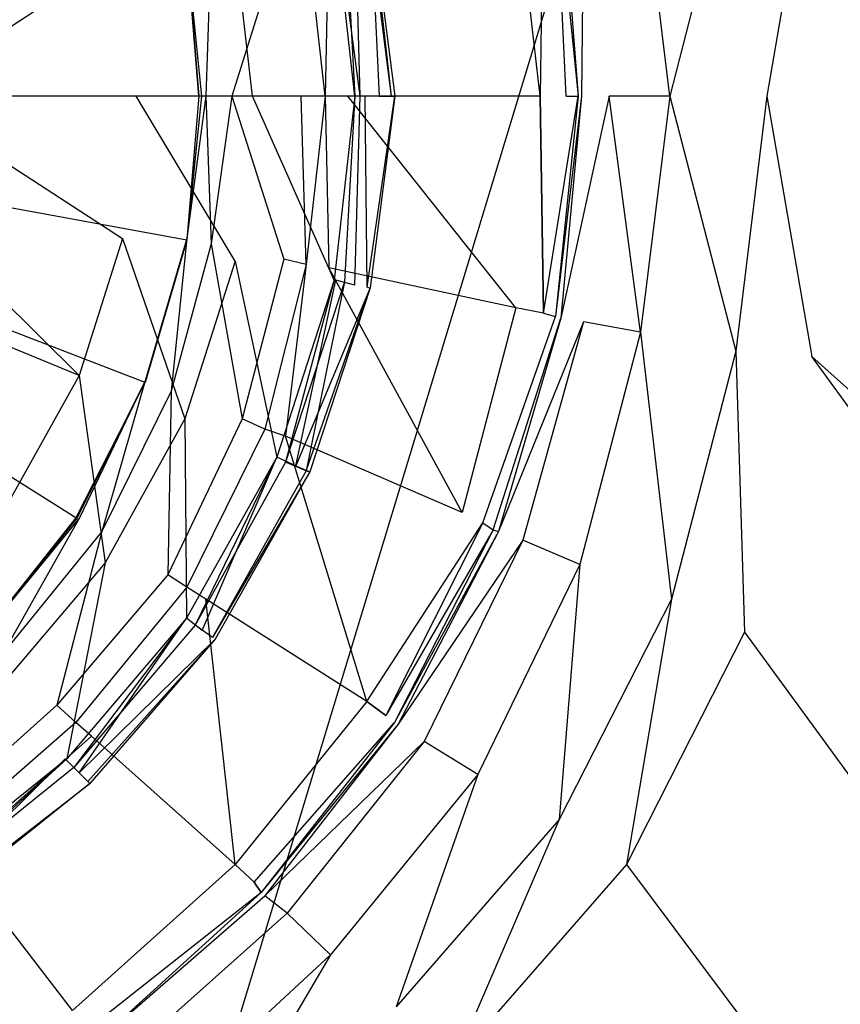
# Model space of a CAD drawing. Extents: x 0 to 1, y -1 to 0.
# Tile 11 of 16: x 0.5356 to 0.5829, y -0.5524 to -0.4956. Entities that reach past the tile are written whole.
import ezdxf

# ---------------------------------------------------------------- set-up
doc = ezdxf.new("R2010")
doc.units = 0
doc.layers.add('L0_ABLAUF_INF_0___REPLACEMTFORE', color=7, linetype='CONTINUOUS')
doc.layers.add('L1_WANNE_0_N_6228J5____REPLACEM', color=7, linetype='CONTINUOUS')

msp = doc.modelspace()

# ---------------------------------------------------------------- linework, layer by layer
at = {"layer": 'L0_ABLAUF_INF_0___REPLACEMTFORE', "color": 8}
for points, invisible_edges in [([(0.55489, -0.50005, 0.025146), (0.55429, -0.48925, 0.02504), (0.55369, -0.48935, 0.025146), (0.55489, -0.50005, 0.025146)], 13), ([(0.55489, -0.48915, 0.021751), (0.55519, -0.50005, 0.021963), (0.55379, -0.48935, 0.021963), (0.55489, -0.48915, 0.021751)], 13), ([(0.55559, -0.48895, 0.024297), (0.55429, -0.48925, 0.02504), (0.55549, -0.50005, 0.02504), (0.55559, -0.48895, 0.024297)], 14), ([(0.55429, -0.48925, 0.02504), (0.55489, -0.50005, 0.025146), (0.55549, -0.50005, 0.02504), (0.55429, -0.48925, 0.02504)], 14), ([(0.555775, -0.488944, 0.023024), (0.55629, -0.50005, 0.021751), (0.55489, -0.48915, 0.021751), (0.555775, -0.488944, 0.023024)], 14), ([(0.55519, -0.50005, 0.021963), (0.55489, -0.48915, 0.021751), (0.55629, -0.50005, 0.021751), (0.55519, -0.50005, 0.021963)], 14), ([(0.55699, -0.50005, 0.024403), (0.55559, -0.48895, 0.024297), (0.55549, -0.50005, 0.02504), (0.55699, -0.50005, 0.024403)], 14), ([(0.55699, -0.50005, 0.024403), (0.555775, -0.488944, 0.023024), (0.55559, -0.48895, 0.024297), (0.55699, -0.50005, 0.024403)], 14), ([(0.555775, -0.488944, 0.023024), (0.557188, -0.50005, 0.023078), (0.55629, -0.50005, 0.021751), (0.555775, -0.488944, 0.023024)], 14), ([(0.555775, -0.488944, 0.023024), (0.55699, -0.50005, 0.024403), (0.557188, -0.50005, 0.023078), (0.555775, -0.488944, 0.023024)], 13), ([(0.55369, -0.48935, 0.025146), (0.54789, -0.49055, 0.025676), (0.54899, -0.50005, 0.025782), (0.55369, -0.48935, 0.025146)], 14), ([(0.55489, -0.50005, 0.025146), (0.55369, -0.48935, 0.025146), (0.54899, -0.50005, 0.025782), (0.55489, -0.50005, 0.025146)], 14), ([(0.54789, -0.49055, 0.025676), (0.54149, -0.49185, 0.026313), (0.54229, -0.50005, 0.026313), (0.54789, -0.49055, 0.025676)], 14), ([(0.54899, -0.50005, 0.025782), (0.54789, -0.49055, 0.025676), (0.54229, -0.50005, 0.026313), (0.54899, -0.50005, 0.025782)], 14), ([(0.52889, -0.50005, 0.027268), (0.54149, -0.49185, 0.026313), (0.52829, -0.49445, 0.027268), (0.52889, -0.50005, 0.027268)], 13), ([(0.54149, -0.49185, 0.026313), (0.52889, -0.50005, 0.027268), (0.54229, -0.50005, 0.026313), (0.54149, -0.49185, 0.026313)], 14), ([(0.54149, -0.50825, 0.026313), (0.52889, -0.50005, 0.027268), (0.52829, -0.50555, 0.027268), (0.54149, -0.50825, 0.026313)], 13), ([(0.52889, -0.50005, 0.027268), (0.54149, -0.50825, 0.026313), (0.54229, -0.50005, 0.026313), (0.52889, -0.50005, 0.027268)], 14), ([(0.54799, -0.50955, 0.025676), (0.54229, -0.50005, 0.026313), (0.54149, -0.50825, 0.026313), (0.54799, -0.50955, 0.025676)], 14), ([(0.54899, -0.50005, 0.025782), (0.54229, -0.50005, 0.026313), (0.54799, -0.50955, 0.025676), (0.54899, -0.50005, 0.025782)], 14), ([(0.55369, -0.51065, 0.025146), (0.54899, -0.50005, 0.025782), (0.54799, -0.50955, 0.025676), (0.55369, -0.51065, 0.025146)], 14), ([(0.55489, -0.50005, 0.025146), (0.54899, -0.50005, 0.025782), (0.55369, -0.51065, 0.025146), (0.55489, -0.50005, 0.025146)], 14), ([(0.55429, -0.51075, 0.02504), (0.55489, -0.50005, 0.025146), (0.55369, -0.51065, 0.025146), (0.55429, -0.51075, 0.02504)], 13), ([(0.55519, -0.50005, 0.021963), (0.55489, -0.51095, 0.021751), (0.55379, -0.51065, 0.021963), (0.55519, -0.50005, 0.021963)], 13), ([(0.55559, -0.51105, 0.024297), (0.55549, -0.50005, 0.02504), (0.55429, -0.51075, 0.02504), (0.55559, -0.51105, 0.024297)], 14), ([(0.55489, -0.50005, 0.025146), (0.55429, -0.51075, 0.02504), (0.55549, -0.50005, 0.02504), (0.55489, -0.50005, 0.025146)], 14), ([(0.55489, -0.51095, 0.021751), (0.55519, -0.50005, 0.021963), (0.55629, -0.50005, 0.021751), (0.55489, -0.51095, 0.021751)], 14), ([(0.557188, -0.50005, 0.023078), (0.555775, -0.511106, 0.023024), (0.55489, -0.51095, 0.021751), (0.557188, -0.50005, 0.023078)], 14), ([(0.55629, -0.50005, 0.021751), (0.557188, -0.50005, 0.023078), (0.55489, -0.51095, 0.021751), (0.55629, -0.50005, 0.021751)], 14), ([(0.55699, -0.50005, 0.024403), (0.55549, -0.50005, 0.02504), (0.55559, -0.51105, 0.024297), (0.55699, -0.50005, 0.024403)], 14), ([(0.557188, -0.50005, 0.023078), (0.55559, -0.51105, 0.024297), (0.555775, -0.511106, 0.023024), (0.557188, -0.50005, 0.023078)], 13), ([(0.55559, -0.51105, 0.024297), (0.557188, -0.50005, 0.023078), (0.55699, -0.50005, 0.024403), (0.55559, -0.51105, 0.024297)], 14), ([(0.53899, -0.51615, 0.026313), (0.52829, -0.50555, 0.027268), (0.52659, -0.51105, 0.027268), (0.53899, -0.51615, 0.026313)], 13), ([(0.52829, -0.50555, 0.027268), (0.53899, -0.51615, 0.026313), (0.54149, -0.50825, 0.026313), (0.52829, -0.50555, 0.027268)], 14), ([(0.54509, -0.51865, 0.025676), (0.54149, -0.50825, 0.026313), (0.53899, -0.51615, 0.026313), (0.54509, -0.51865, 0.025676)], 13), ([(0.54149, -0.50825, 0.026313), (0.54509, -0.51865, 0.025676), (0.54799, -0.50955, 0.025676), (0.54149, -0.50825, 0.026313)], 14), ([(0.55039, -0.52085, 0.025146), (0.54799, -0.50955, 0.025676), (0.54509, -0.51865, 0.025676), (0.55039, -0.52085, 0.025146)], 13), ([(0.54799, -0.50955, 0.025676), (0.55039, -0.52085, 0.025146), (0.55369, -0.51065, 0.025146), (0.54799, -0.50955, 0.025676)], 14), ([(0.55379, -0.51065, 0.021963), (0.55149, -0.52135, 0.021751), (0.55039, -0.52085, 0.021963), (0.55379, -0.51065, 0.021963)], 13), ([(0.55089, -0.52115, 0.02504), (0.55369, -0.51065, 0.025146), (0.55039, -0.52085, 0.025146), (0.55089, -0.52115, 0.02504)], 13), ([(0.55369, -0.51065, 0.025146), (0.55089, -0.52115, 0.02504), (0.55429, -0.51075, 0.02504), (0.55369, -0.51065, 0.025146)], 14), ([(0.55209, -0.52165, 0.024297), (0.55429, -0.51075, 0.02504), (0.55089, -0.52115, 0.02504), (0.55209, -0.52165, 0.024297)], 13), ([(0.55149, -0.52135, 0.021751), (0.55379, -0.51065, 0.021963), (0.55489, -0.51095, 0.021751), (0.55149, -0.52135, 0.021751)], 14), ([(0.55429, -0.51075, 0.02504), (0.55209, -0.52165, 0.024297), (0.55559, -0.51105, 0.024297), (0.55429, -0.51075, 0.02504)], 14), ([(0.53899, -0.51615, 0.026313), (0.52659, -0.51105, 0.027268), (0.53499, -0.52335, 0.026313), (0.53899, -0.51615, 0.026313)], 14), ([(0.555775, -0.511106, 0.023024), (0.55149, -0.52135, 0.021751), (0.55489, -0.51095, 0.021751), (0.555775, -0.511106, 0.023024)], 14), ([(0.55149, -0.52135, 0.021751), (0.555775, -0.511106, 0.023024), (0.552291, -0.521708, 0.023024), (0.55149, -0.52135, 0.021751)], 13), ([(0.55209, -0.52165, 0.024297), (0.555775, -0.511106, 0.023024), (0.55559, -0.51105, 0.024297), (0.55209, -0.52165, 0.024297)], 14), ([(0.555775, -0.511106, 0.023024), (0.55209, -0.52165, 0.024297), (0.552291, -0.521708, 0.023024), (0.555775, -0.511106, 0.023024)], 13), ([(0.54049, -0.52695, 0.025676), (0.53899, -0.51615, 0.026313), (0.53499, -0.52335, 0.026313), (0.54049, -0.52695, 0.025676)], 13), ([(0.53899, -0.51615, 0.026313), (0.54049, -0.52695, 0.025676), (0.54509, -0.51865, 0.025676), (0.53899, -0.51615, 0.026313)], 14), ([(0.54519, -0.53015, 0.025146), (0.54509, -0.51865, 0.025676), (0.54049, -0.52695, 0.025676), (0.54519, -0.53015, 0.025146)], 13), ([(0.54509, -0.51865, 0.025676), (0.54519, -0.53015, 0.025146), (0.55039, -0.52085, 0.025146), (0.54509, -0.51865, 0.025676)], 14), ([(0.55039, -0.52085, 0.021963), (0.54609, -0.53085, 0.021751), (0.54519, -0.53015, 0.021963), (0.55039, -0.52085, 0.021963)], 13), ([(0.54569, -0.53055, 0.02504), (0.55039, -0.52085, 0.025146), (0.54519, -0.53015, 0.025146), (0.54569, -0.53055, 0.02504)], 13), ([(0.55039, -0.52085, 0.025146), (0.54569, -0.53055, 0.02504), (0.55089, -0.52115, 0.02504), (0.55039, -0.52085, 0.025146)], 14), ([(0.54609, -0.53085, 0.021751), (0.55039, -0.52085, 0.021963), (0.55149, -0.52135, 0.021751), (0.54609, -0.53085, 0.021751)], 14), ([(0.55089, -0.52115, 0.02504), (0.54569, -0.53055, 0.02504), (0.54669, -0.53125, 0.024297), (0.55089, -0.52115, 0.02504)], 14), ([(0.55149, -0.52135, 0.021751), (0.552291, -0.521708, 0.023024), (0.54609, -0.53085, 0.021751), (0.55149, -0.52135, 0.021751)], 14), ([(0.55209, -0.52165, 0.024297), (0.55089, -0.52115, 0.02504), (0.54669, -0.53125, 0.024297), (0.55209, -0.52165, 0.024297)], 14), ([(0.55209, -0.52165, 0.024297), (0.54669, -0.53125, 0.024297), (0.552291, -0.521708, 0.023024), (0.55209, -0.52165, 0.024297)], 14), ([(0.552291, -0.521708, 0.023024), (0.546839, -0.53135, 0.023024), (0.54609, -0.53085, 0.021751), (0.552291, -0.521708, 0.023024)], 14), ([(0.552291, -0.521708, 0.023024), (0.54669, -0.53125, 0.024297), (0.546839, -0.53135, 0.023024), (0.552291, -0.521708, 0.023024)], 14), ([(0.53499, -0.52335, 0.026313), (0.53429, -0.53425, 0.025676), (0.54049, -0.52695, 0.025676), (0.53499, -0.52335, 0.026313)], 14), ([(0.53829, -0.53825, 0.025146), (0.54049, -0.52695, 0.025676), (0.53429, -0.53425, 0.025676), (0.53829, -0.53825, 0.025146)], 13), ([(0.54049, -0.52695, 0.025676), (0.53829, -0.53825, 0.025146), (0.54519, -0.53015, 0.025146), (0.54049, -0.52695, 0.025676)], 14), ([(0.54519, -0.53015, 0.021963), (0.53899, -0.53905, 0.021751), (0.53819, -0.53825, 0.021963), (0.54519, -0.53015, 0.021963)], 13), ([(0.53869, -0.53875, 0.02504), (0.54519, -0.53015, 0.025146), (0.53829, -0.53825, 0.025146), (0.53869, -0.53875, 0.02504)], 13), ([(0.54519, -0.53015, 0.025146), (0.53869, -0.53875, 0.02504), (0.54569, -0.53055, 0.02504), (0.54519, -0.53015, 0.025146)], 14), ([(0.53899, -0.53905, 0.021751), (0.54519, -0.53015, 0.021963), (0.54609, -0.53085, 0.021751), (0.53899, -0.53905, 0.021751)], 14), ([(0.54569, -0.53055, 0.02504), (0.53869, -0.53875, 0.02504), (0.53949, -0.53955, 0.024297), (0.54569, -0.53055, 0.02504)], 14), ([(0.54669, -0.53125, 0.024297), (0.54569, -0.53055, 0.02504), (0.53949, -0.53955, 0.024297), (0.54669, -0.53125, 0.024297)], 14), ([(0.546839, -0.53135, 0.023024), (0.53899, -0.53905, 0.021751), (0.54609, -0.53085, 0.021751), (0.546839, -0.53135, 0.023024)], 14), ([(0.53949, -0.53955, 0.024297), (0.546839, -0.53135, 0.023024), (0.54669, -0.53125, 0.024297), (0.53949, -0.53955, 0.024297)], 14), ([(0.53899, -0.53905, 0.021751), (0.546839, -0.53135, 0.023024), (0.53962, -0.53968, 0.023024), (0.53899, -0.53905, 0.021751)], 13), ([(0.546839, -0.53135, 0.023024), (0.53949, -0.53955, 0.024297), (0.53962, -0.53968, 0.023024), (0.546839, -0.53135, 0.023024)], 13), ([(0.53429, -0.53425, 0.025676), (0.52999, -0.54495, 0.025146), (0.53829, -0.53825, 0.025146), (0.53429, -0.53425, 0.025676)], 14), ([(0.53819, -0.53825, 0.021963), (0.53059, -0.54575, 0.021751), (0.52989, -0.54475, 0.021963), (0.53819, -0.53825, 0.021963)], 13), ([(0.53039, -0.54545, 0.02504), (0.53829, -0.53825, 0.025146), (0.52999, -0.54495, 0.025146), (0.53039, -0.54545, 0.02504)], 13), ([(0.53829, -0.53825, 0.025146), (0.53039, -0.54545, 0.02504), (0.53869, -0.53875, 0.02504), (0.53829, -0.53825, 0.025146)], 14), ([(0.53059, -0.54575, 0.021751), (0.53819, -0.53825, 0.021963), (0.53899, -0.53905, 0.021751), (0.53059, -0.54575, 0.021751)], 14), ([(0.53869, -0.53875, 0.02504), (0.53039, -0.54545, 0.02504), (0.53099, -0.54635, 0.024191), (0.53869, -0.53875, 0.02504)], 14), ([(0.531088, -0.546495, 0.02297), (0.53059, -0.54575, 0.021751), (0.53899, -0.53905, 0.021751), (0.531088, -0.546495, 0.02297)], 14), ([(0.53949, -0.53955, 0.024297), (0.53869, -0.53875, 0.02504), (0.53099, -0.54635, 0.024191), (0.53949, -0.53955, 0.024297)], 14), ([(0.53962, -0.53968, 0.023024), (0.531088, -0.546495, 0.02297), (0.53899, -0.53905, 0.021751), (0.53962, -0.53968, 0.023024)], 14), ([(0.53099, -0.54635, 0.024191), (0.53962, -0.53968, 0.023024), (0.53949, -0.53955, 0.024297), (0.53099, -0.54635, 0.024191)], 14), ([(0.53962, -0.53968, 0.023024), (0.53099, -0.54635, 0.024191), (0.531088, -0.546495, 0.02297), (0.53962, -0.53968, 0.023024)], 13)]:
    msp.add_3dface(points, dxfattribs=dict(at, invisible_edges=invisible_edges))
at = {"layer": 'L1_WANNE_0_N_6228J5____REPLACEM', "color": 8}
for points, invisible_edges in [([(0.617841, -0.323679), (0.5, -0.712109), (0.5, -0.287934), (0.617841, -0.323679)], 13), ([(0.5, -0.712109), (0.617841, -0.323679), (0.617833, -0.676368), (0.5, -0.712109)], 10), ([(0.653757, -0.419437, 0.030511), (0.581228, -0.484948, 0.028541), (0.583923, -0.50005, 0.028541), (0.653757, -0.419437, 0.030511)], 14), ([(0.538812, -0.475748, 0.005836), (0.533423, -0.468947, 0.005836), (0.5, -0.500031, 0.005836), (0.538812, -0.475748, 0.005836)], 14), ([(0.542804, -0.483548, 0.005836), (0.538812, -0.475748, 0.005836), (0.5, -0.500031, 0.005836), (0.542804, -0.483548, 0.005836)], 14), ([(0.5452, -0.491649, 0.005836), (0.542804, -0.483548, 0.005836), (0.5, -0.500031, 0.005836), (0.5452, -0.491649, 0.005836)], 14), ([(0.573044, -0.50005, 0.028329), (0.576837, -0.485249, 0.028435), (0.571348, -0.486349, 0.028329), (0.573044, -0.50005, 0.028329)], 13), ([(0.576837, -0.485249, 0.028435), (0.573044, -0.50005, 0.028329), (0.578633, -0.50005, 0.028435), (0.576837, -0.485249, 0.028435)], 14), ([(0.578633, -0.50005, 0.028435), (0.581228, -0.484948, 0.028541), (0.576837, -0.485249, 0.028435), (0.578633, -0.50005, 0.028435)], 13), ([(0.581228, -0.484948, 0.028541), (0.578633, -0.50005, 0.028435), (0.583923, -0.50005, 0.028541), (0.581228, -0.484948, 0.028541)], 14), ([(0.571348, -0.486349, 0.028329), (0.568054, -0.486949, 0.026631), (0.569551, -0.50005, 0.026843), (0.571348, -0.486349, 0.028329)], 14), ([(0.573044, -0.50005, 0.028329), (0.571348, -0.486349, 0.028329), (0.569551, -0.50005, 0.026843), (0.573044, -0.50005, 0.028329)], 14), ([(0.568054, -0.486949, 0.026631), (0.566757, -0.487249, 0.023448), (0.567954, -0.50005, 0.023448), (0.568054, -0.486949, 0.026631)], 14), ([(0.568054, -0.486949, 0.026631), (0.567954, -0.50005, 0.023448), (0.569551, -0.50005, 0.026843), (0.568054, -0.486949, 0.026631)], 14), ([(0.565759, -0.487449, 0.018037), (0.564162, -0.487849, 0.016446), (0.565559, -0.50005, 0.016552), (0.565759, -0.487449, 0.018037)], 14), ([(0.565759, -0.487449, 0.018037), (0.565559, -0.50005, 0.016552), (0.567056, -0.50005, 0.018249), (0.565759, -0.487449, 0.018037)], 14), ([(0.567056, -0.50005, 0.018249), (0.566457, -0.487249, 0.020159), (0.565759, -0.487449, 0.018037), (0.567056, -0.50005, 0.018249)], 14), ([(0.566457, -0.487249, 0.020159), (0.567755, -0.50005, 0.020265), (0.566757, -0.487249, 0.023448), (0.566457, -0.487249, 0.020159)], 14), ([(0.566457, -0.487249, 0.020159), (0.567056, -0.50005, 0.018249), (0.567755, -0.50005, 0.020265), (0.566457, -0.487249, 0.020159)], 13), ([(0.566757, -0.487249, 0.023448), (0.567755, -0.50005, 0.020265), (0.567954, -0.50005, 0.023448), (0.566757, -0.487249, 0.023448)], 14), ([(0.564162, -0.487849, 0.016446), (0.553383, -0.490049, 0.008276), (0.554481, -0.50005, 0.008382), (0.564162, -0.487849, 0.016446)], 14), ([(0.565559, -0.50005, 0.016552), (0.564162, -0.487849, 0.016446), (0.554481, -0.50005, 0.008382), (0.565559, -0.50005, 0.016552)], 14), ([(0.552086, -0.490349, 0.007639), (0.550788, -0.490549, 0.007427), (0.551786, -0.50005, 0.007427), (0.552086, -0.490349, 0.007639)], 14), ([(0.553184, -0.50005, 0.007745), (0.552086, -0.490349, 0.007639), (0.551786, -0.50005, 0.007427), (0.553184, -0.50005, 0.007745)], 14), ([(0.553184, -0.50005, 0.007745), (0.553383, -0.490049, 0.008276), (0.552086, -0.490349, 0.007639), (0.553184, -0.50005, 0.007745)], 13), ([(0.553383, -0.490049, 0.008276), (0.553184, -0.50005, 0.007745), (0.554481, -0.50005, 0.008382), (0.553383, -0.490049, 0.008276)], 14), ([(0.547794, -0.50005, 0.007427), (0.550788, -0.490549, 0.007427), (0.546597, -0.491449, 0.007427), (0.547794, -0.50005, 0.007427)], 13), ([(0.550788, -0.490549, 0.007427), (0.547794, -0.50005, 0.007427), (0.551786, -0.50005, 0.007427), (0.550788, -0.490549, 0.007427)], 14), ([(0.546297, -0.50005, 0.007427), (0.546597, -0.491449, 0.007427), (0.5452, -0.491749, 0.007427), (0.546297, -0.50005, 0.007427)], 13), ([(0.546597, -0.491449, 0.007427), (0.546297, -0.50005, 0.007427), (0.547794, -0.50005, 0.007427), (0.546597, -0.491449, 0.007427)], 14), ([(0.545898, -0.50005, 0.005836), (0.5452, -0.491649, 0.005836), (0.5, -0.500031, 0.005836), (0.545898, -0.50005, 0.005836)], 14), ([(0.5452, -0.491649, 0.005836), (0.545898, -0.50005, 0.005836), (0.5452, -0.491687, 0.006434), (0.5452, -0.491649, 0.005836)], 14), ([(0.5452, -0.491687, 0.006434), (0.546048, -0.50005, 0.006434), (0.5452, -0.491749, 0.007427), (0.5452, -0.491687, 0.006434)], 14), ([(0.5452, -0.491687, 0.006434), (0.545898, -0.50005, 0.005836), (0.546048, -0.50005, 0.006434), (0.5452, -0.491687, 0.006434)], 14), ([(0.5452, -0.491749, 0.007427), (0.546048, -0.50005, 0.006434), (0.546297, -0.50005, 0.007427), (0.5452, -0.491749, 0.007427)], 14), ([(0.538812, -0.524352, 0.005836), (0.5, -0.500031, 0.005836), (0.533423, -0.531153, 0.005836), (0.538812, -0.524352, 0.005836)], 14), ([(0.5452, -0.508351, 0.005836), (0.5, -0.500031, 0.005836), (0.542804, -0.516552, 0.005836), (0.5452, -0.508351, 0.005836)], 14), ([(0.542804, -0.516552, 0.005836), (0.5, -0.500031, 0.005836), (0.538812, -0.524352, 0.005836), (0.542804, -0.516552, 0.005836)], 14), ([(0.545898, -0.50005, 0.005836), (0.5, -0.500031, 0.005836), (0.5452, -0.508351, 0.005836), (0.545898, -0.50005, 0.005836)], 14), ([(0.546597, -0.508551, 0.007427), (0.546297, -0.50005, 0.007427), (0.5452, -0.508251, 0.007427), (0.546597, -0.508551, 0.007427)], 13), ([(0.546048, -0.50005, 0.006434), (0.5452, -0.508313, 0.006434), (0.5452, -0.508251, 0.007427), (0.546048, -0.50005, 0.006434)], 14), ([(0.546048, -0.50005, 0.006434), (0.5452, -0.508251, 0.007427), (0.546297, -0.50005, 0.007427), (0.546048, -0.50005, 0.006434)], 14), ([(0.545898, -0.50005, 0.005836), (0.5452, -0.508351, 0.005836), (0.5452, -0.508313, 0.006434), (0.545898, -0.50005, 0.005836)], 14), ([(0.545898, -0.50005, 0.005836), (0.5452, -0.508313, 0.006434), (0.546048, -0.50005, 0.006434), (0.545898, -0.50005, 0.005836)], 14), ([(0.546297, -0.50005, 0.007427), (0.546597, -0.508551, 0.007427), (0.547794, -0.50005, 0.007427), (0.546297, -0.50005, 0.007427)], 14), ([(0.550788, -0.509451, 0.007427), (0.547794, -0.50005, 0.007427), (0.546597, -0.508551, 0.007427), (0.550788, -0.509451, 0.007427)], 13), ([(0.547794, -0.50005, 0.007427), (0.550788, -0.509451, 0.007427), (0.551786, -0.50005, 0.007427), (0.547794, -0.50005, 0.007427)], 14), ([(0.552086, -0.509751, 0.007639), (0.551786, -0.50005, 0.007427), (0.550788, -0.509451, 0.007427), (0.552086, -0.509751, 0.007639)], 14), ([(0.553184, -0.50005, 0.007745), (0.551786, -0.50005, 0.007427), (0.552086, -0.509751, 0.007639), (0.553184, -0.50005, 0.007745)], 14), ([(0.553383, -0.509951, 0.008276), (0.553184, -0.50005, 0.007745), (0.552086, -0.509751, 0.007639), (0.553383, -0.509951, 0.008276)], 13), ([(0.553184, -0.50005, 0.007745), (0.553383, -0.509951, 0.008276), (0.554481, -0.50005, 0.008382), (0.553184, -0.50005, 0.007745)], 14), ([(0.564162, -0.512251, 0.016446), (0.554481, -0.50005, 0.008382), (0.553383, -0.509951, 0.008276), (0.564162, -0.512251, 0.016446)], 14), ([(0.565559, -0.50005, 0.016552), (0.554481, -0.50005, 0.008382), (0.564162, -0.512251, 0.016446), (0.565559, -0.50005, 0.016552)], 14), ([(0.565759, -0.512551, 0.018037), (0.565559, -0.50005, 0.016552), (0.564162, -0.512251, 0.016446), (0.565759, -0.512551, 0.018037)], 14), ([(0.565559, -0.50005, 0.016552), (0.565759, -0.512551, 0.018037), (0.567056, -0.50005, 0.018249), (0.565559, -0.50005, 0.016552)], 14), ([(0.567755, -0.50005, 0.020265), (0.565759, -0.512551, 0.018037), (0.566457, -0.512751, 0.020159), (0.567755, -0.50005, 0.020265)], 13), ([(0.565759, -0.512551, 0.018037), (0.567755, -0.50005, 0.020265), (0.567056, -0.50005, 0.018249), (0.565759, -0.512551, 0.018037)], 14), ([(0.567954, -0.50005, 0.023448), (0.566457, -0.512751, 0.020159), (0.566757, -0.512851, 0.023448), (0.567954, -0.50005, 0.023448)], 14), ([(0.567755, -0.50005, 0.020265), (0.566457, -0.512751, 0.020159), (0.567954, -0.50005, 0.023448), (0.567755, -0.50005, 0.020265)], 14), ([(0.569551, -0.50005, 0.026843), (0.566757, -0.512851, 0.023448), (0.568054, -0.513051, 0.026631), (0.569551, -0.50005, 0.026843)], 14), ([(0.567954, -0.50005, 0.023448), (0.566757, -0.512851, 0.023448), (0.569551, -0.50005, 0.026843), (0.567954, -0.50005, 0.023448)], 14), ([(0.571348, -0.513651, 0.028329), (0.569551, -0.50005, 0.026843), (0.568054, -0.513051, 0.026631), (0.571348, -0.513651, 0.028329)], 14), ([(0.573044, -0.50005, 0.028329), (0.569551, -0.50005, 0.026843), (0.571348, -0.513651, 0.028329), (0.573044, -0.50005, 0.028329)], 14), ([(0.576837, -0.514751, 0.028435), (0.573044, -0.50005, 0.028329), (0.571348, -0.513651, 0.028329), (0.576837, -0.514751, 0.028435)], 13), ([(0.573044, -0.50005, 0.028329), (0.576837, -0.514751, 0.028435), (0.578633, -0.50005, 0.028435), (0.573044, -0.50005, 0.028329)], 14), ([(0.581228, -0.515052, 0.028541), (0.578633, -0.50005, 0.028435), (0.576837, -0.514751, 0.028435), (0.581228, -0.515052, 0.028541)], 13), ([(0.578633, -0.50005, 0.028435), (0.581228, -0.515052, 0.028541), (0.583923, -0.50005, 0.028541), (0.578633, -0.50005, 0.028435)], 14), ([(0.653757, -0.580581, 0.030511), (0.583923, -0.50005, 0.028541), (0.581228, -0.515052, 0.028541), (0.653757, -0.580581, 0.030511)], 14), ([(0.544301, -0.517052, 0.007427), (0.5452, -0.508251, 0.007427), (0.542804, -0.516452, 0.007427), (0.544301, -0.517052, 0.007427)], 13), ([(0.5452, -0.508313, 0.006434), (0.542804, -0.516452, 0.007427), (0.5452, -0.508251, 0.007427), (0.5452, -0.508313, 0.006434)], 14), ([(0.5452, -0.508351, 0.005836), (0.542804, -0.516514, 0.006434), (0.5452, -0.508313, 0.006434), (0.5452, -0.508351, 0.005836)], 14), ([(0.542804, -0.516452, 0.007427), (0.5452, -0.508313, 0.006434), (0.542804, -0.516514, 0.006434), (0.542804, -0.516452, 0.007427)], 13), ([(0.542804, -0.516514, 0.006434), (0.5452, -0.508351, 0.005836), (0.542804, -0.516552, 0.005836), (0.542804, -0.516514, 0.006434)], 13), ([(0.5452, -0.508251, 0.007427), (0.544301, -0.517052, 0.007427), (0.546597, -0.508551, 0.007427), (0.5452, -0.508251, 0.007427)], 14), ([(0.548393, -0.518652, 0.007427), (0.546597, -0.508551, 0.007427), (0.544301, -0.517052, 0.007427), (0.548393, -0.518652, 0.007427)], 13), ([(0.546597, -0.508551, 0.007427), (0.548393, -0.518652, 0.007427), (0.550788, -0.509451, 0.007427), (0.546597, -0.508551, 0.007427)], 14), ([(0.550788, -0.509451, 0.007427), (0.548393, -0.518652, 0.007427), (0.549691, -0.519252, 0.007745), (0.550788, -0.509451, 0.007427)], 14), ([(0.552086, -0.509751, 0.007639), (0.550788, -0.509451, 0.007427), (0.549691, -0.519252, 0.007745), (0.552086, -0.509751, 0.007639)], 14), ([(0.550888, -0.519652, 0.008382), (0.552086, -0.509751, 0.007639), (0.549691, -0.519252, 0.007745), (0.550888, -0.519652, 0.008382)], 13), ([(0.552086, -0.509751, 0.007639), (0.550888, -0.519652, 0.008382), (0.553383, -0.509951, 0.008276), (0.552086, -0.509751, 0.007639)], 14), ([(0.561068, -0.524052, 0.016658), (0.553383, -0.509951, 0.008276), (0.550888, -0.519652, 0.008382), (0.561068, -0.524052, 0.016658)], 14), ([(0.564162, -0.512251, 0.016446), (0.553383, -0.509951, 0.008276), (0.561068, -0.524052, 0.016658), (0.564162, -0.512251, 0.016446)], 14), ([(0.564162, -0.512251, 0.016446), (0.561068, -0.524052, 0.016658), (0.562266, -0.524652, 0.018249), (0.564162, -0.512251, 0.016446)], 14), ([(0.565759, -0.512551, 0.018037), (0.564162, -0.512251, 0.016446), (0.562266, -0.524652, 0.018249), (0.565759, -0.512551, 0.018037)], 14), ([(0.562266, -0.524652, 0.018249), (0.566457, -0.512751, 0.020159), (0.565759, -0.512551, 0.018037), (0.562266, -0.524652, 0.018249)], 14), ([(0.566457, -0.512751, 0.020159), (0.562266, -0.524652, 0.018249), (0.562865, -0.525053, 0.020265), (0.566457, -0.512751, 0.020159)], 13), ([(0.562865, -0.525053, 0.020265), (0.566757, -0.512851, 0.023448), (0.566457, -0.512751, 0.020159), (0.562865, -0.525053, 0.020265)], 14), ([(0.566757, -0.512851, 0.023448), (0.562865, -0.525053, 0.020265), (0.563164, -0.525153, 0.023448), (0.566757, -0.512851, 0.023448)], 13), ([(0.566757, -0.512851, 0.023448), (0.563164, -0.525153, 0.023448), (0.568054, -0.513051, 0.026631), (0.566757, -0.512851, 0.023448)], 14), ([(0.568054, -0.513051, 0.026631), (0.563164, -0.525153, 0.023448), (0.564561, -0.525653, 0.026843), (0.568054, -0.513051, 0.026631)], 14), ([(0.568054, -0.513051, 0.026631), (0.564561, -0.525653, 0.026843), (0.567855, -0.527053, 0.028329), (0.568054, -0.513051, 0.026631)], 14), ([(0.571348, -0.513651, 0.028329), (0.568054, -0.513051, 0.026631), (0.567855, -0.527053, 0.028329), (0.571348, -0.513651, 0.028329)], 14), ([(0.573144, -0.529053, 0.028435), (0.571348, -0.513651, 0.028329), (0.567855, -0.527053, 0.028329), (0.573144, -0.529053, 0.028435)], 13), ([(0.571348, -0.513651, 0.028329), (0.573144, -0.529053, 0.028435), (0.576837, -0.514751, 0.028435), (0.571348, -0.513651, 0.028329)], 14), ([(0.577336, -0.530953, 0.028541), (0.576837, -0.514751, 0.028435), (0.573144, -0.529053, 0.028435), (0.577336, -0.530953, 0.028541)], 13), ([(0.576837, -0.514751, 0.028435), (0.577336, -0.530953, 0.028541), (0.581228, -0.515052, 0.028541), (0.576837, -0.514751, 0.028435)], 14), ([(0.65024, -0.610402, 0.030531), (0.581228, -0.515052, 0.028541), (0.577336, -0.530953, 0.028541), (0.65024, -0.610402, 0.030531)], 14), ([(0.653757, -0.580581, 0.030511), (0.581228, -0.515052, 0.028541), (0.65024, -0.610402, 0.030531), (0.653757, -0.580581, 0.030511)], 14), ([(0.542804, -0.516514, 0.006434), (0.538812, -0.524352, 0.005836), (0.538887, -0.524352, 0.006434), (0.542804, -0.516514, 0.006434)], 14), ([(0.542804, -0.516514, 0.006434), (0.542804, -0.516552, 0.005836), (0.538812, -0.524352, 0.005836), (0.542804, -0.516514, 0.006434)], 14), ([(0.542804, -0.516452, 0.007427), (0.538887, -0.524352, 0.006434), (0.539012, -0.524352, 0.007427), (0.542804, -0.516452, 0.007427)], 14), ([(0.542804, -0.516452, 0.007427), (0.542804, -0.516514, 0.006434), (0.538887, -0.524352, 0.006434), (0.542804, -0.516452, 0.007427)], 14), ([(0.540309, -0.525153, 0.007427), (0.542804, -0.516452, 0.007427), (0.539012, -0.524352, 0.007427), (0.540309, -0.525153, 0.007427)], 13), ([(0.542804, -0.516452, 0.007427), (0.540309, -0.525153, 0.007427), (0.544301, -0.517052, 0.007427), (0.542804, -0.516452, 0.007427)], 14), ([(0.544102, -0.527653, 0.007427), (0.544301, -0.517052, 0.007427), (0.540309, -0.525153, 0.007427), (0.544102, -0.527653, 0.007427)], 13), ([(0.544301, -0.517052, 0.007427), (0.544102, -0.527653, 0.007427), (0.548393, -0.518652, 0.007427), (0.544301, -0.517052, 0.007427)], 14), ([(0.548393, -0.518652, 0.007427), (0.544102, -0.527653, 0.007427), (0.5452, -0.528353, 0.007851), (0.548393, -0.518652, 0.007427)], 14), ([(0.549691, -0.519252, 0.007745), (0.548393, -0.518652, 0.007427), (0.5452, -0.528353, 0.007851), (0.549691, -0.519252, 0.007745)], 14), ([(0.549691, -0.519252, 0.007745), (0.5452, -0.528353, 0.007851), (0.546297, -0.529053, 0.008488), (0.549691, -0.519252, 0.007745)], 14), ([(0.550888, -0.519652, 0.008382), (0.549691, -0.519252, 0.007745), (0.546297, -0.529053, 0.008488), (0.550888, -0.519652, 0.008382)], 14), ([(0.555579, -0.534953, 0.016764), (0.550888, -0.519652, 0.008382), (0.546297, -0.529053, 0.008488), (0.555579, -0.534953, 0.016764)], 14), ([(0.561068, -0.524052, 0.016658), (0.550888, -0.519652, 0.008382), (0.555579, -0.534953, 0.016764), (0.561068, -0.524052, 0.016658)], 14), ([(0.538812, -0.524352, 0.005836), (0.533423, -0.531153, 0.005836), (0.53346, -0.531116, 0.006434), (0.538812, -0.524352, 0.005836)], 14), ([(0.538812, -0.524352, 0.005836), (0.53346, -0.531116, 0.006434), (0.538887, -0.524352, 0.006434), (0.538812, -0.524352, 0.005836)], 14), ([(0.538887, -0.524352, 0.006434), (0.53346, -0.531116, 0.006434), (0.533523, -0.531053, 0.007427), (0.538887, -0.524352, 0.006434)], 14), ([(0.53462, -0.532153, 0.007427), (0.539012, -0.524352, 0.007427), (0.533523, -0.531053, 0.007427), (0.53462, -0.532153, 0.007427)], 13), ([(0.538887, -0.524352, 0.006434), (0.533523, -0.531053, 0.007427), (0.539012, -0.524352, 0.007427), (0.538887, -0.524352, 0.006434)], 14), ([(0.539012, -0.524352, 0.007427), (0.53462, -0.532153, 0.007427), (0.540309, -0.525153, 0.007427), (0.539012, -0.524352, 0.007427)], 14), ([(0.555579, -0.534953, 0.016764), (0.562266, -0.524652, 0.018249), (0.561068, -0.524052, 0.016658), (0.555579, -0.534953, 0.016764)], 14), ([(0.562266, -0.524652, 0.018249), (0.555579, -0.534953, 0.016764), (0.556677, -0.535754, 0.018355), (0.562266, -0.524652, 0.018249)], 13), ([(0.562266, -0.524652, 0.018249), (0.556677, -0.535754, 0.018355), (0.562865, -0.525053, 0.020265), (0.562266, -0.524652, 0.018249)], 14), ([(0.562865, -0.525053, 0.020265), (0.556677, -0.535754, 0.018355), (0.557176, -0.536154, 0.020371), (0.562865, -0.525053, 0.020265)], 14), ([(0.562865, -0.525053, 0.020265), (0.557176, -0.536154, 0.020371), (0.563164, -0.525153, 0.023448), (0.562865, -0.525053, 0.020265)], 14), ([(0.537714, -0.535154, 0.007427), (0.540309, -0.525153, 0.007427), (0.53462, -0.532153, 0.007427), (0.537714, -0.535154, 0.007427)], 13), ([(0.540309, -0.525153, 0.007427), (0.537714, -0.535154, 0.007427), (0.544102, -0.527653, 0.007427), (0.540309, -0.525153, 0.007427)], 14), ([(0.563164, -0.525153, 0.023448), (0.557176, -0.536154, 0.020371), (0.557375, -0.536254, 0.023554), (0.563164, -0.525153, 0.023448)], 14), ([(0.563164, -0.525153, 0.023448), (0.557375, -0.536254, 0.023554), (0.564561, -0.525653, 0.026843), (0.563164, -0.525153, 0.023448)], 14), ([(0.564561, -0.525653, 0.026843), (0.557375, -0.536254, 0.023554), (0.558872, -0.537254, 0.027162), (0.564561, -0.525653, 0.026843)], 14), ([(0.564561, -0.525653, 0.026843), (0.558872, -0.537254, 0.027162), (0.561966, -0.539154, 0.028329), (0.564561, -0.525653, 0.026843)], 14), ([(0.567855, -0.527053, 0.028329), (0.564561, -0.525653, 0.026843), (0.561966, -0.539154, 0.028329), (0.567855, -0.527053, 0.028329)], 14), ([(0.566657, -0.541754, 0.028435), (0.567855, -0.527053, 0.028329), (0.561966, -0.539154, 0.028329), (0.566657, -0.541754, 0.028435)], 13), ([(0.567855, -0.527053, 0.028329), (0.566657, -0.541754, 0.028435), (0.573144, -0.529053, 0.028435), (0.567855, -0.527053, 0.028329)], 14), ([(0.544102, -0.527653, 0.007427), (0.537714, -0.535154, 0.007427), (0.538812, -0.536154, 0.007745), (0.544102, -0.527653, 0.007427)], 14), ([(0.5452, -0.528353, 0.007851), (0.544102, -0.527653, 0.007427), (0.538812, -0.536154, 0.007745), (0.5452, -0.528353, 0.007851)], 14), ([(0.5452, -0.528353, 0.007851), (0.538812, -0.536154, 0.007745), (0.53971, -0.536954, 0.008382), (0.5452, -0.528353, 0.007851)], 14), ([(0.546297, -0.529053, 0.008488), (0.5452, -0.528353, 0.007851), (0.53971, -0.536954, 0.008382), (0.546297, -0.529053, 0.008488)], 14), ([(0.547994, -0.544354, 0.016658), (0.546297, -0.529053, 0.008488), (0.53971, -0.536954, 0.008382), (0.547994, -0.544354, 0.016658)], 14), ([(0.555579, -0.534953, 0.016764), (0.546297, -0.529053, 0.008488), (0.547994, -0.544354, 0.016658), (0.555579, -0.534953, 0.016764)], 14), ([(0.570549, -0.544354, 0.028541), (0.573144, -0.529053, 0.028435), (0.566657, -0.541754, 0.028435), (0.570549, -0.544354, 0.028541)], 13), ([(0.573144, -0.529053, 0.028435), (0.570549, -0.544354, 0.028541), (0.577336, -0.530953, 0.028541), (0.573144, -0.529053, 0.028435)], 14), ([(0.644518, -0.62289, 0.030537), (0.577336, -0.530953, 0.028541), (0.570549, -0.544354, 0.028541), (0.644518, -0.62289, 0.030537)], 13), ([(0.577336, -0.530953, 0.028541), (0.644518, -0.62289, 0.030537), (0.65024, -0.610402, 0.030531), (0.577336, -0.530953, 0.028541)], 14), ([(0.53462, -0.532153, 0.007427), (0.530229, -0.541854, 0.007427), (0.537714, -0.535154, 0.007427), (0.53462, -0.532153, 0.007427)], 14), ([(0.537714, -0.535154, 0.007427), (0.530229, -0.541854, 0.007427), (0.531028, -0.542954, 0.007745), (0.537714, -0.535154, 0.007427)], 14), ([(0.538812, -0.536154, 0.007745), (0.537714, -0.535154, 0.007427), (0.531028, -0.542954, 0.007745), (0.538812, -0.536154, 0.007745)], 14), ([(0.555579, -0.534953, 0.016764), (0.547994, -0.544354, 0.016658), (0.549092, -0.545355, 0.018249), (0.555579, -0.534953, 0.016764)], 14), ([(0.556677, -0.535754, 0.018355), (0.555579, -0.534953, 0.016764), (0.549092, -0.545355, 0.018249), (0.556677, -0.535754, 0.018355)], 14), ([(0.549092, -0.545355, 0.018249), (0.557176, -0.536154, 0.020371), (0.556677, -0.535754, 0.018355), (0.549092, -0.545355, 0.018249)], 14), ([(0.538812, -0.536154, 0.007745), (0.531028, -0.542954, 0.007745), (0.531826, -0.543954, 0.008488), (0.538812, -0.536154, 0.007745)], 14), ([(0.53971, -0.536954, 0.008382), (0.538812, -0.536154, 0.007745), (0.531826, -0.543954, 0.008488), (0.53971, -0.536954, 0.008382)], 14), ([(0.557176, -0.536154, 0.020371), (0.549092, -0.545355, 0.018249), (0.549491, -0.545955, 0.020477), (0.557176, -0.536154, 0.020371)], 13), ([(0.557176, -0.536154, 0.020371), (0.549491, -0.545955, 0.020477), (0.557375, -0.536254, 0.023554), (0.557176, -0.536154, 0.020371)], 14), ([(0.557375, -0.536254, 0.023554), (0.549491, -0.545955, 0.020477), (0.549691, -0.546155, 0.023554), (0.557375, -0.536254, 0.023554)], 14), ([(0.557375, -0.536254, 0.023554), (0.549691, -0.546155, 0.023554), (0.558872, -0.537254, 0.027162), (0.557375, -0.536254, 0.023554)], 14), ([(0.53971, -0.536954, 0.008382), (0.531826, -0.543954, 0.008488), (0.538613, -0.552755, 0.016658), (0.53971, -0.536954, 0.008382)], 14), ([(0.547994, -0.544354, 0.016658), (0.53971, -0.536954, 0.008382), (0.538613, -0.552755, 0.016658), (0.547994, -0.544354, 0.016658)], 14), ([(0.558872, -0.537254, 0.027162), (0.549691, -0.546155, 0.023554), (0.550988, -0.547155, 0.027056), (0.558872, -0.537254, 0.027162)], 14), ([(0.558872, -0.537254, 0.027162), (0.550988, -0.547155, 0.027056), (0.553483, -0.549555, 0.028329), (0.558872, -0.537254, 0.027162)], 14), ([(0.561966, -0.539154, 0.028329), (0.558872, -0.537254, 0.027162), (0.553483, -0.549555, 0.028329), (0.561966, -0.539154, 0.028329)], 14), ([(0.557276, -0.552555, 0.028435), (0.561966, -0.539154, 0.028329), (0.553483, -0.549555, 0.028329), (0.557276, -0.552555, 0.028435)], 13), ([(0.561966, -0.539154, 0.028329), (0.557276, -0.552555, 0.028435), (0.566657, -0.541754, 0.028435), (0.561966, -0.539154, 0.028329)], 14), ([(0.560669, -0.555656, 0.028541), (0.566657, -0.541754, 0.028435), (0.557276, -0.552555, 0.028435), (0.560669, -0.555656, 0.028541)], 13), ([(0.566657, -0.541754, 0.028435), (0.560669, -0.555656, 0.028541), (0.570549, -0.544354, 0.028541), (0.566657, -0.541754, 0.028435)], 14), ([(0.538613, -0.552755, 0.016658), (0.531826, -0.543954, 0.008488), (0.527834, -0.558756, 0.016552), (0.538613, -0.552755, 0.016658)], 14), ([(0.547994, -0.544354, 0.016658), (0.538613, -0.552755, 0.016658), (0.539611, -0.553755, 0.018355), (0.547994, -0.544354, 0.016658)], 14), ([(0.549092, -0.545355, 0.018249), (0.547994, -0.544354, 0.016658), (0.539611, -0.553755, 0.018355), (0.549092, -0.545355, 0.018249)], 14), ([(0.636424, -0.632495, 0.030542), (0.570549, -0.544354, 0.028541), (0.560669, -0.555656, 0.028541), (0.636424, -0.632495, 0.030542)], 13), ([(0.570549, -0.544354, 0.028541), (0.636424, -0.632495, 0.030542), (0.644518, -0.62289, 0.030537), (0.570549, -0.544354, 0.028541)], 14), ([(0.549491, -0.545955, 0.020477), (0.549092, -0.545355, 0.018249), (0.539611, -0.553755, 0.018355), (0.549491, -0.545955, 0.020477)], 14), ([(0.549491, -0.545955, 0.020477), (0.539611, -0.553755, 0.018355), (0.54001, -0.554255, 0.020477), (0.549491, -0.545955, 0.020477)], 14), ([(0.53991, -0.554655, 0.02366), (0.549491, -0.545955, 0.020477), (0.54001, -0.554255, 0.020477), (0.53991, -0.554655, 0.02366)], 14), ([(0.53991, -0.554655, 0.02366), (0.549691, -0.546155, 0.023554), (0.549491, -0.545955, 0.020477), (0.53991, -0.554655, 0.02366)], 14), ([(0.550988, -0.547155, 0.027056), (0.549691, -0.546155, 0.023554), (0.53991, -0.554655, 0.02366), (0.550988, -0.547155, 0.027056)], 14), ([(0.541008, -0.556056, 0.027268), (0.550988, -0.547155, 0.027056), (0.53991, -0.554655, 0.02366), (0.541008, -0.556056, 0.027268)], 14), ([(0.550988, -0.547155, 0.027056), (0.541008, -0.556056, 0.027268), (0.543303, -0.558956, 0.028435), (0.550988, -0.547155, 0.027056)], 14), ([(0.553483, -0.549555, 0.028329), (0.550988, -0.547155, 0.027056), (0.543303, -0.558956, 0.028435), (0.553483, -0.549555, 0.028329)], 14), ([(0.545798, -0.562556, 0.028541), (0.553483, -0.549555, 0.028329), (0.543303, -0.558956, 0.028435), (0.545798, -0.562556, 0.028541)], 13), ([(0.553483, -0.549555, 0.028329), (0.545798, -0.562556, 0.028541), (0.557276, -0.552555, 0.028435), (0.553483, -0.549555, 0.028329)], 14)]:
    msp.add_3dface(points, dxfattribs=dict(at, invisible_edges=invisible_edges))

doc.saveas('drawing.dxf')
